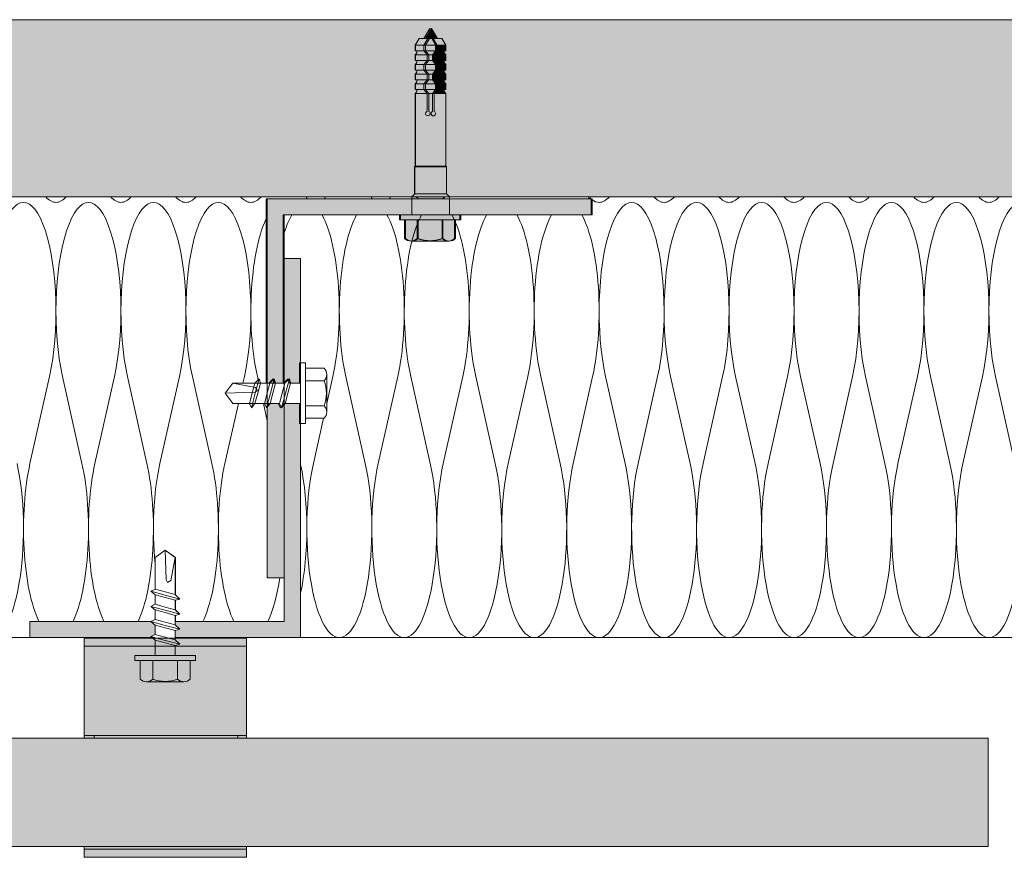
# Model space of a CAD drawing. Extents: x -106507 to -42801, y 48734 to 74234.
# Tile 15 of 69: x -83347 to -81528, y 68486 to 70034. Entities that reach past the tile are written whole.
import ezdxf

# ---------------------------------------------------------------- set-up
doc = ezdxf.new("R2010")
doc.units = 0
doc.header["$MEASUREMENT"] = 0
for name, color, linetype, lineweight, true_color in [('2D - Ogólne_Pen_No__2', 7, 'Continuous', 15, 0x7f7f7f), ('2D Drafting - General_Pen_No__102', 7, 'Continuous', 13, 0xcccccc), ('2D Drafting - General_Pen_No__141', 7, 'Continuous', 0, 0xe8e8e8), ('2D Drafting - General_Pen_No__2', 7, 'Continuous', 15, 0x7f7f7f), ('2D Drafting - General_Pen_No__61', 7, 'Continuous', 20, 0x6a6a6a), ('2D Drafting - General_Pen_No__81', 7, 'Continuous', 20, 0x6a6a6a)]:
    doc.layers.add(name, color=color, linetype=linetype, lineweight=lineweight, true_color=true_color)
doc.layers.add('2D Drafting - General_Pen_No__1', color=7, linetype='Continuous', lineweight=13)
doc.layers.add('2D Drafting - General_Pen_No__121', color=255, linetype='Continuous', lineweight=0)

# ---------------------------------------------------------------- blocks, each defined once
blk = doc.blocks.new('*X30')
at = {"layer": '2D Drafting - General_Pen_No__61', "linetype": 'Continuous'}
for p, q in [((-83291.9, 69374.7), (-83327.9, 69213.9)), ((-83267.9, 69374.7), (-83231.9, 69213.9)), ((-83171.9, 69374.7), (-83207.9, 69213.9)), ((-83147.9, 69374.7), (-83111.9, 69213.9)), ((-83051.9, 69374.7), (-83087.9, 69213.9)), ((-83027.9, 69374.7), (-82991.9, 69213.9)), ((-82931.9, 69374.7), (-82934.7, 69362.3)), ((-82907.9, 69374.7), (-82906.5, 69368.5)), ((-82943, 69325), (-82967.9, 69213.9)), ((-82896.8, 69325), (-82889.6, 69292.9))]:
    blk.add_line(p, q, dxfattribs=at)
for centre, start_param, end_param in [((-83339.9, 69495.3), 0.927295, 5.35589), ((-83279.9, 69897.3), 5.962114, 6.283185), ((-83219.9, 69495.3), 0.927295, 5.35589), ((-83279.9, 69897.3), 0, 0.321072), ((-83159.9, 69897.3), 5.962114, 6.283185), ((-83099.9, 69495.3), 0.927295, 5.35589), ((-83159.9, 69897.3), 0, 0.321072), ((-83039.9, 69897.3), 5.962114, 6.283185), ((-82979.9, 69495.3), 0.927295, 5.35589), ((-83039.9, 69897.3), 0, 0.321072), ((-82919.9, 69897.3), 5.962114, 6.283185), ((-82919.9, 69897.3), 0, 0.321072), ((-82799.9, 69897.3), 5.962114, 6.023139), ((-82799.9, 69897.3), 0.260046, 0.321072), ((-82679.9, 69897.3), 5.962114, 6.023139), ((-82679.9, 69897.3), 0.260046, 0.321072), ((-82859.9, 69495.3), 3.659336, 5.35589), ((-83399.9, 69093.3), 0, 2.214297), ((-83279.9, 69093.3), 4.068888, 5.729792), ((-83279.9, 69093.3), 0.553394, 2.214297), ((-83159.9, 69093.3), 4.068888, 5.729792), ((-83159.9, 69093.3), 0.553394, 2.214297), ((-83039.9, 69093.3), 4.068888, 5.039027), ((-83039.9, 69093.3), 0.553394, 2.214297), ((-82919.9, 69093.3), 4.068888, 5.729792), ((-82919.9, 69093.3), 0.553394, 1.104937)]:
    blk.add_ellipse(centre, major_axis=(0, -201), ratio=0.298507, start_param=start_param, end_param=end_param, dxfattribs=at)
blk = doc.blocks.new('Fill_15')
at = {"layer": '2D Drafting - General_Pen_No__2', "linetype": 'Continuous'}
for p, q in [((-83399.9, 69706.6), (-82614.4, 69706.6)), ((-82610.1, 69703.1), (-82889.6, 69703.1)), ((-82889.6, 69703.1), (-82889.6, 69692.3)), ((-82614.4, 69706.6), (-82610.1, 69703.1)), ((-82889.6, 69692.3), (-82889.6, 69362.3)), ((-82953.4, 69362.3), (-82967.3, 69343.7)), ((-82912.7, 69362.3), (-82953.4, 69362.3)), ((-82904.5, 69370.5), (-82912.7, 69362.3)), ((-82902.3, 69362.3), (-82904.5, 69370.5)), ((-82889.6, 69362.3), (-82902.3, 69362.3)), ((-82967.3, 69343.7), (-82953.4, 69325)), ((-82953.4, 69325), (-82922.7, 69325)), ((-82922.7, 69325), (-82918.9, 69316.8)), ((-82918.9, 69316.8), (-82912.3, 69325)), ((-82912.3, 69325), (-82894.8, 69325)), ((-82894.8, 69325), (-82891, 69316.8)), ((-82891, 69316.8), (-82889.6, 69318.6)), ((-82889.6, 69318.6), (-82889.6, 69003)), ((-83078.1, 69054.1), (-83096.7, 69040.2)), ((-83059.4, 69040.2), (-83078.1, 69054.1)), ((-83096.7, 69040.2), (-83096.7, 68981.6)), ((-83059.4, 68971.6), (-83059.4, 69040.2)), ((-82889.6, 69003), (-82858.1, 69003)), ((-82858.1, 69003), (-82858.1, 68922.3)), ((-83096.7, 68981.6), (-83104.9, 68977.8)), ((-83104.9, 68977.8), (-83096.7, 68971.2)), ((-83096.7, 68971.2), (-83096.7, 68953.8)), ((-83051.2, 68963.4), (-83059.4, 68971.6)), ((-83096.7, 68953.8), (-83104.9, 68950)), ((-83059.4, 68961.2), (-83051.2, 68963.4)), ((-83059.4, 68943.8), (-83059.4, 68961.2)), ((-83104.9, 68950), (-83096.7, 68943.4)), ((-83096.7, 68943.4), (-83096.7, 68926)), ((-83051.2, 68935.6), (-83059.4, 68943.8)), ((-83059.4, 68933.4), (-83051.2, 68935.6)), ((-83104.6, 68922.3), (-83328.1, 68922.3)), ((-83328.1, 68922.3), (-83328.1, 68892.3)), ((-83096.7, 68926), (-83104.6, 68922.3)), ((-83059.4, 68922.3), (-83059.4, 68933.4)), ((-82858.1, 68922.3), (-83059.4, 68922.3)), ((-83328.1, 68892.3), (-83399.9, 68892.3))]:
    blk.add_line(p, q, dxfattribs=at)
at = {"layer": '2D Drafting - General_Pen_No__61', "linetype": 'Continuous'}
blk.add_blockref('*X30', (0, 0), dxfattribs=at)
blk = doc.blocks.new('*X40')
at = {"layer": '2D Drafting - General_Pen_No__61', "linetype": 'Continuous'}
for p, q in [((-82768.5, 69374.7), (-82779.7, 69324.7)), ((-82744.5, 69374.7), (-82708.5, 69213.9)), ((-82648.5, 69374.7), (-82684.5, 69213.9)), ((-82624.5, 69374.7), (-82588.5, 69213.9)), ((-82528.5, 69374.7), (-82564.5, 69213.9)), ((-82504.5, 69374.7), (-82468.5, 69213.9)), ((-82408.5, 69374.7), (-82444.5, 69213.9)), ((-82384.5, 69374.7), (-82348.5, 69213.9)), ((-82288.5, 69374.7), (-82324.5, 69213.9)), ((-82264.5, 69374.7), (-82228.5, 69213.9)), ((-82168.5, 69374.7), (-82204.5, 69213.9)), ((-82144.5, 69374.7), (-82108.5, 69213.9)), ((-82048.5, 69374.7), (-82084.5, 69213.9)), ((-82024.5, 69374.7), (-81988.5, 69213.9)), ((-81928.5, 69374.7), (-81964.5, 69213.9)), ((-81904.5, 69374.7), (-81868.5, 69213.9)), ((-81808.5, 69374.7), (-81844.5, 69213.9)), ((-81784.5, 69374.7), (-81748.5, 69213.9)), ((-81688.5, 69374.7), (-81724.5, 69213.9)), ((-81664.5, 69374.7), (-81628.5, 69213.9)), ((-81568.5, 69374.7), (-81604.5, 69213.9)), ((-81544.5, 69374.7), (-81508.5, 69213.9)), ((-81448.5, 69374.7), (-81484.5, 69213.9)), ((-81424.5, 69374.7), (-81388.5, 69213.9)), ((-81328.5, 69374.7), (-81364.5, 69213.9)), ((-81304.5, 69374.7), (-81268.5, 69213.9)), ((-81208.5, 69374.7), (-81244.5, 69213.9)), ((-81184.5, 69374.7), (-81148.5, 69213.9)), ((-81088.5, 69374.7), (-81124.5, 69213.9)), ((-81064.5, 69374.7), (-81028.5, 69213.9)), ((-80968.5, 69374.7), (-81004.5, 69213.9)), ((-80944.5, 69374.7), (-80908.5, 69213.9)), ((-80848.5, 69374.7), (-80884.5, 69213.9)), ((-80824.5, 69374.7), (-80788.5, 69213.9)), ((-80728.5, 69374.7), (-80764.5, 69213.9)), ((-80704.5, 69374.7), (-80668.5, 69213.9)), ((-80608.5, 69374.7), (-80644.5, 69213.9)), ((-80584.5, 69374.7), (-80548.5, 69213.9)), ((-80488.5, 69374.7), (-80524.5, 69213.9)), ((-80464.5, 69374.7), (-80428.5, 69213.9)), ((-80368.5, 69374.7), (-80404.5, 69213.9)), ((-80344.5, 69374.7), (-80308.5, 69213.9)), ((-82785.8, 69297.4), (-82804.5, 69213.9)), ((-80268, 69287.7), (-80284.5, 69213.9))]:
    blk.add_line(p, q, dxfattribs=at)
for centre, start_param, end_param in [((-82276.5, 69897.3), 2.820522, 2.881546), ((-82276.5, 69897.3), 2.921703, 3.141593), ((-82216.5, 69495.3), 4.068888, 8.497483), ((-82276.5, 69897.3), 3.141593, 3.462663), ((-82156.5, 69897.3), 2.820522, 3.141593), ((-82096.5, 69495.3), 4.068888, 8.497483), ((-82156.5, 69897.3), 3.141593, 3.462663), ((-82036.5, 69897.3), 2.820522, 3.141593), ((-81976.5, 69495.3), 4.068888, 8.497483), ((-82036.5, 69897.3), 3.141593, 3.462663), ((-81916.5, 69897.3), 2.820522, 3.141593), ((-81856.5, 69495.3), 4.068888, 8.497483), ((-81916.5, 69897.3), 3.141593, 3.462663), ((-81796.5, 69897.3), 2.820522, 3.141593), ((-81736.5, 69495.3), 4.068888, 8.497483), ((-81796.5, 69897.3), 3.141593, 3.462663), ((-81676.5, 69897.3), 2.820522, 3.141593), ((-81616.5, 69495.3), 4.068888, 8.497483), ((-81676.5, 69897.3), 3.141593, 3.462663), ((-81556.5, 69897.3), 2.820522, 3.141593), ((-81496.5, 69495.3), 4.068888, 8.497483), ((-81556.5, 69897.3), 3.141593, 3.462663), ((-81436.5, 69897.3), 2.820522, 3.141593), ((-81376.5, 69495.3), 4.068888, 8.497483), ((-81436.5, 69897.3), 3.141593, 3.462663), ((-81316.5, 69897.3), 2.820522, 3.141593), ((-81256.5, 69495.3), 4.068888, 8.497483), ((-81316.5, 69897.3), 3.141593, 3.462663), ((-81196.5, 69897.3), 2.820522, 3.141593), ((-81136.5, 69495.3), 4.068888, 8.497483), ((-81196.5, 69897.3), 3.141593, 3.462663), ((-81076.5, 69897.3), 2.820522, 3.141593), ((-81016.5, 69495.3), 4.068888, 8.497483), ((-81076.5, 69897.3), 3.141593, 3.462663), ((-80956.5, 69897.3), 2.820522, 3.141593), ((-80896.5, 69495.3), 4.068888, 8.497483), ((-80956.5, 69897.3), 3.141593, 3.462663), ((-80836.5, 69897.3), 2.820522, 3.141593), ((-80836.5, 69897.3), 3.141593, 3.462663), ((-82816.5, 69495.3), 0.485657, 0.765644), ((-82816.5, 69495.3), 4.068888, 5.797528), ((-82696.5, 69495.3), 0.485657, 2.214297), ((-82696.5, 69495.3), 4.068888, 5.797528), ((-82576.5, 69495.3), 0.485657, 2.214297), ((-82576.5, 69495.3), 4.068888, 5.797528), ((-82456.5, 69495.3), 0.485657, 2.214297), ((-82456.5, 69495.3), 4.068888, 5.797528), ((-82336.5, 69495.3), 0.485657, 2.214297), ((-82336.5, 69495.3), 4.068888, 5.797528), ((-80776.5, 69495.3), 0.455257, 2.214297), ((-80776.5, 69495.3), 4.068888, 5.797528), ((-80656.5, 69495.3), 0.485657, 2.214297), ((-80656.5, 69495.3), 4.068888, 5.797528), ((-80536.5, 69495.3), 0.485657, 2.214297), ((-80536.5, 69495.3), 4.068888, 5.797528), ((-80416.5, 69495.3), 0.485657, 2.214297), ((-80416.5, 69495.3), 4.068888, 5.797528), ((-80296.5, 69495.3), 0.485657, 2.214297), ((-80296.5, 69495.3), 5.215995, 5.797528), ((-82876.5, 69093.3), 4.080645, 5.344133), ((-82756.5, 69093.3), 0.927295, 3.141593), ((-82756.5, 69093.3), 3.141593, 5.35589), ((-82636.5, 69093.3), 0.927295, 3.141593), ((-82636.5, 69093.3), 3.141593, 5.35589), ((-82516.5, 69093.3), 0.927295, 3.141593), ((-82516.5, 69093.3), 3.141593, 5.35589), ((-82396.5, 69093.3), 0.927295, 3.141593), ((-82396.5, 69093.3), 3.141593, 5.35589), ((-82276.5, 69093.3), 0.927295, 3.141593), ((-82276.5, 69093.3), 3.141593, 5.35589), ((-82156.5, 69093.3), 0.927295, 3.141593), ((-82156.5, 69093.3), 3.141593, 5.35589), ((-82036.5, 69093.3), 0.927295, 3.141593), ((-82036.5, 69093.3), 3.141593, 5.35589), ((-81916.5, 69093.3), 0.927295, 3.141593), ((-81916.5, 69093.3), 3.141593, 5.35589), ((-81796.5, 69093.3), 0.927295, 3.141593), ((-81796.5, 69093.3), 3.141593, 5.35589), ((-81676.5, 69093.3), 0.927295, 3.141593), ((-81676.5, 69093.3), 3.141593, 5.35589), ((-81556.5, 69093.3), 0.927295, 3.141593), ((-81556.5, 69093.3), 3.141593, 5.35589), ((-81436.5, 69093.3), 0.927295, 3.141593), ((-81436.5, 69093.3), 3.141593, 5.35589), ((-81316.5, 69093.3), 0.927295, 3.141593), ((-81316.5, 69093.3), 3.141593, 5.35589), ((-81196.5, 69093.3), 0.927295, 3.141593), ((-81196.5, 69093.3), 3.141593, 5.35589), ((-81076.5, 69093.3), 0.927295, 3.141593), ((-81076.5, 69093.3), 3.141593, 5.35589), ((-80956.5, 69093.3), 0.927295, 3.141593), ((-80956.5, 69093.3), 3.141593, 5.35589), ((-80836.5, 69093.3), 0.927295, 3.141593), ((-80836.5, 69093.3), 3.141593, 5.35589), ((-80716.5, 69093.3), 0.927295, 3.141593), ((-80716.5, 69093.3), 3.141593, 5.35589), ((-80596.5, 69093.3), 0.927295, 3.141593), ((-80596.5, 69093.3), 3.141593, 5.35589), ((-80476.5, 69093.3), 0.927295, 3.141593), ((-80476.5, 69093.3), 3.141593, 5.35589), ((-80356.5, 69093.3), 0.927295, 3.141593), ((-80356.5, 69093.3), 3.141593, 5.35589), ((-80236.5, 69093.3), 0.927295, 2.648145)]:
    blk.add_ellipse(centre, major_axis=(0, 201), ratio=0.298507, start_param=start_param, end_param=end_param, dxfattribs=at)
blk = doc.blocks.new('Fill_20')
at = {"layer": '2D Drafting - General_Pen_No__2', "linetype": 'Continuous'}
for p, q in [((-81565.5, 69706.6), (-82296, 69706.6)), ((-82296, 69706.6), (-82295.3, 69703.1)), ((-82295.3, 69703.1), (-82289.6, 69703.1)), ((-82289.6, 69703.1), (-82289.6, 69673.1)), ((-81546.5, 69706.6), (-81565.5, 69706.6)), ((-80797, 69706.6), (-81546.5, 69706.6)), ((-80803.4, 69673.1), (-80797, 69706.6)), ((-82858.1, 69673.1), (-82858.1, 69592.3)), ((-82726.2, 69673.1), (-82858.1, 69673.1)), ((-82607.2, 69673.1), (-82726.2, 69673.1)), ((-82572, 69673.1), (-82607.2, 69673.1)), ((-82461.7, 69673.1), (-82572, 69673.1)), ((-82289.6, 69673.1), (-82461.7, 69673.1)), ((-80608.7, 69673.1), (-80803.4, 69673.1)), ((-80561.2, 69673.1), (-80608.7, 69673.1)), ((-80449.3, 69673.1), (-80561.2, 69673.1)), ((-80381.5, 69673.1), (-80449.3, 69673.1)), ((-80234.9, 69673.1), (-80381.5, 69673.1)), ((-80234.9, 69592.3), (-80234.9, 69673.1)), ((-82858.1, 69592.3), (-82828.1, 69592.3)), ((-82828.1, 69592.3), (-82828.1, 69399.6)), ((-80264.9, 69399.6), (-80264.9, 69592.3)), ((-80264.9, 69592.3), (-80234.9, 69592.3)), ((-82828.1, 69399.6), (-82818.8, 69399.6)), ((-82818.8, 69399.6), (-82818.8, 69389.9)), ((-82818.8, 69389.9), (-82784.6, 69389.9)), ((-80306.3, 69297.4), (-80306.3, 69389.9)), ((-80306.3, 69389.9), (-80272.1, 69389.9)), ((-80272.1, 69389.9), (-80272.1, 69399.6)), ((-80272.1, 69399.6), (-80264.9, 69399.6)), ((-82779.7, 69378.2), (-82779.7, 69309.1)), ((-82818.8, 69287.7), (-82828.1, 69287.7)), ((-82828.1, 69287.7), (-82828.1, 68892.3)), ((-82784.6, 69297.4), (-82818.8, 69297.4)), ((-82818.8, 69297.4), (-82818.8, 69287.7)), ((-80272.1, 69297.4), (-80306.3, 69297.4)), ((-80272.1, 69287.7), (-80272.1, 69297.4)), ((-80264.9, 69287.7), (-80272.1, 69287.7)), ((-80264.9, 68892.3), (-80264.9, 69287.7)), ((-82828.1, 68892.3), (-81546.5, 68892.3)), ((-81546.5, 68892.3), (-80264.9, 68892.3))]:
    blk.add_line(p, q, dxfattribs=at)
for centre, start, end in [((-82796, 69378.2), 0, 45.522), ((-82796, 69309.1), 314.478, 0)]:
    blk.add_arc(centre, 16.3, start, end, dxfattribs=at)
at = {"layer": '2D Drafting - General_Pen_No__61', "linetype": 'Continuous'}
blk.add_blockref('*X40', (0, 0), dxfattribs=at)
blk = doc.blocks.new('*X44')
at = {"layer": '2D Drafting - General_Pen_No__61', "linetype": 'Continuous'}
for q in [(-83135, 68892.3), (-83130.1, 68891.5)]:
    blk.add_line((-83133.6, 68892), q, dxfattribs=at)
blk = doc.blocks.new('Fill_22')
at = {"layer": '2D Drafting - General_Pen_No__1', "linetype": 'Continuous'}
for p, q in [((-83228.1, 68892.3), (-83228.1, 68891.5)), ((-83102.4, 68892.3), (-83228.1, 68892.3)), ((-83228.1, 68891.5), (-83101.4, 68891.5)), ((-83101.4, 68891.5), (-83102.4, 68892.3))]:
    blk.add_line(p, q, dxfattribs=at)
at = {"layer": '2D Drafting - General_Pen_No__61', "linetype": 'Continuous'}
blk.add_blockref('*X44', (0, 0), dxfattribs=at)

msp = doc.modelspace()

# ---------------------------------------------------------------- hatches: boundary and pattern name
at = {"layer": '2D Drafting - General_Pen_No__102', "linetype": 'Continuous'}
for points in [[(-82928.09, 68876.49), (-83228.09, 68876.49), (-83228.09, 68891.49), (-82928.09, 68891.49)], [(-83228.09, 68711.49), (-83228.09, 68876.49), (-82928.09, 68876.49), (-82928.09, 68711.49)], [(-82928.09, 68711.49), (-82928.09, 68706.58), (-83228.09, 68706.58), (-83228.09, 68711.49)], [(-83228.09, 68501.49), (-83228.09, 68506.58), (-82928.09, 68506.58), (-82928.09, 68501.49)], [(-83228.09, 68486.49), (-83228.09, 68501.49), (-82928.09, 68501.49), (-82928.09, 68486.49)]]:
    msp.add_hatch(color=256, dxfattribs=at).paths.add_polyline_path(points, flags=0)
at = {"layer": '2D Drafting - General_Pen_No__121', "linetype": 'Continuous'}
for points in [[(-82586.2, 70017.66), (-82597.01, 69998.93), (-82575.39, 69998.93)], [(-82608.97, 69998.93), (-82616.12, 69986.55), (-82578.64, 69986.55), (-82585.78, 69998.93)], [(-82585.78, 69998.93), (-82578.64, 69986.55), (-82575.68, 69986.55), (-82582.83, 69998.93)], [(-82582.83, 69998.93), (-82575.68, 69986.55), (-82559.77, 69986.55), (-82566.92, 69998.93)], [(-82616.12, 69976.2), (-82578.64, 69976.2), (-82578.64, 69986.55), (-82616.12, 69986.55)], [(-82613.16, 69976.2), (-82613.16, 69972.5), (-82616.12, 69968.76), (-82584.38, 69968.76), (-82578.64, 69976.2)], [(-82581.42, 69968.76), (-82575.68, 69976.2), (-82578.64, 69976.2), (-82584.38, 69968.76)], [(-82562.73, 69976.2), (-82575.68, 69976.2), (-82581.42, 69968.76), (-82559.77, 69968.76), (-82562.73, 69972.5)], [(-82575.68, 69976.2), (-82575.68, 69986.55), (-82578.64, 69986.55), (-82578.64, 69976.2)], [(-82575.68, 69976.2), (-82559.77, 69976.2), (-82559.77, 69986.55), (-82575.68, 69986.55)], [(-82616.12, 69968.76), (-82616.12, 69958.4), (-82584.38, 69958.4), (-82584.38, 69968.76)], [(-82613.16, 69958.4), (-82613.16, 69954.7), (-82616.12, 69950.96), (-82578.64, 69950.96), (-82584.38, 69958.4)], [(-82581.42, 69958.4), (-82581.42, 69968.76), (-82584.38, 69968.76), (-82584.38, 69958.4)], [(-82584.38, 69958.4), (-82578.64, 69950.96), (-82575.68, 69950.96), (-82581.42, 69958.4)], [(-82559.77, 69968.76), (-82581.42, 69968.76), (-82581.42, 69958.4), (-82559.77, 69958.4)], [(-82562.73, 69958.4), (-82581.42, 69958.4), (-82575.68, 69950.96), (-82559.77, 69950.96), (-82562.73, 69954.7)], [(-82616.12, 69950.96), (-82616.12, 69940.61), (-82578.64, 69940.61), (-82578.64, 69950.96)], [(-82613.16, 69940.61), (-82613.16, 69936.91), (-82616.12, 69933.16), (-82584.38, 69933.16), (-82578.64, 69940.61)], [(-82578.64, 69940.61), (-82584.38, 69933.16), (-82581.42, 69933.16), (-82575.68, 69940.61)], [(-82581.42, 69933.16), (-82559.77, 69933.16), (-82562.73, 69936.91), (-82562.73, 69940.61), (-82575.68, 69940.61)], [(-82578.64, 69950.96), (-82578.64, 69940.61), (-82575.68, 69940.61), (-82575.68, 69950.96)], [(-82559.77, 69950.96), (-82575.68, 69950.96), (-82575.68, 69940.61), (-82559.77, 69940.61)], [(-82616.12, 69922.81), (-82584.38, 69922.81), (-82584.38, 69933.16), (-82616.12, 69933.16)], [(-82613.16, 69922.81), (-82613.16, 69919.11), (-82616.12, 69915.37), (-82578.64, 69915.37), (-82584.38, 69922.81)], [(-82581.42, 69922.81), (-82581.42, 69933.16), (-82584.38, 69933.16), (-82584.38, 69922.81)], [(-82584.38, 69922.81), (-82578.64, 69915.37), (-82575.68, 69915.37), (-82581.42, 69922.81)], [(-82559.77, 69933.16), (-82581.42, 69933.16), (-82581.42, 69922.81), (-82559.77, 69922.81)], [(-82562.73, 69922.81), (-82581.42, 69922.81), (-82575.68, 69915.37), (-82559.77, 69915.37), (-82562.73, 69919.11)], [(-82616.12, 69905.01), (-82578.64, 69905.01), (-82578.64, 69915.37), (-82616.12, 69915.37)], [(-82613.16, 69905.01), (-82613.16, 69901.31), (-82616.12, 69897.57), (-82584.38, 69897.57), (-82578.64, 69905.01)], [(-82581.42, 69897.57), (-82575.68, 69905.01), (-82578.64, 69905.01), (-82584.38, 69897.57)], [(-82562.73, 69905.01), (-82575.68, 69905.01), (-82581.42, 69897.57), (-82559.77, 69897.57), (-82562.73, 69901.31)], [(-82575.68, 69905.01), (-82575.68, 69915.37), (-82578.64, 69915.37), (-82578.64, 69905.01)], [(-82559.77, 69915.37), (-82575.68, 69915.37), (-82575.68, 69905.01), (-82559.77, 69905.01)], [(-82616.12, 69763.15), (-82559.77, 69763.15), (-82559.77, 69897.57), (-82581.42, 69897.57), (-82581.42, 69864.26, -5.4750432), (-82584.38, 69864.26), (-82584.38, 69897.57), (-82616.12, 69897.57)], [(-82584.38, 69897.57), (-82584.38, 69864.26, 5.4750432), (-82581.42, 69864.26), (-82581.42, 69897.57)], [(-82617.37, 69761.91), (-82558.52, 69761.91), (-82559.77, 69763.15), (-82616.12, 69763.15)], [(-82617.37, 69712.16), (-82558.52, 69712.16), (-82558.52, 69761.91), (-82617.37, 69761.91)], [(-82622.68, 69706.58), (-82553.11, 69706.58), (-82553.11, 69706.75), (-82558.52, 69712.16), (-82617.27, 69712.16), (-82622.68, 69706.75)], [(-82622.68, 69703.06), (-82589.98, 69703.06), (-82565.63, 69703.06), (-82561.25, 69706.58), (-82622.68, 69706.58)], [(-82622.68, 69673.06), (-82586.1, 69673.06), (-82553.11, 69673.06), (-82553.11, 69703.06), (-82589.03, 69703.06), (-82622.68, 69703.06)], [(-82622.68, 69703.06), (-82622.68, 69673.06), (-82586.1, 69673.06), (-82553.11, 69673.06), (-82553.11, 69703.06), (-82589.98, 69703.06)], [(-82587.85, 69673.06), (-82643.77, 69673.06), (-82643.77, 69663.74), (-82587.85, 69663.74), (-82531.93, 69663.74), (-82531.93, 69673.06)], [(-82634.16, 69663.74), (-82634.16, 69629.57, 0.4195601), (-82610.86, 69629.57), (-82610.86, 69663.74)], [(-82610.86, 69663.74), (-82610.86, 69629.57, 0.092424), (-82587.95, 69625.3, 0.092424), (-82565.03, 69629.57), (-82565.03, 69663.74), (-82587.95, 69663.74)], [(-82565.03, 69663.74), (-82565.03, 69629.57, 0.4195601), (-82541.73, 69629.57), (-82541.73, 69663.74)], [(-82587.95, 69625.3, -0.092424), (-82610.86, 69629.57, -0.201281), (-82622.51, 69624.68), (-82553.38, 69624.68, -0.201281), (-82565.03, 69629.57, -0.092424)]]:
    msp.add_hatch(color=256, dxfattribs=at).paths.add_polyline_path(points, flags=0)
at = {"layer": '2D Drafting - General_Pen_No__141', "linetype": 'Continuous'}
for points in [[(-82859.93, 69673.06), (-82645.61, 69673.06), (-82622.68, 69673.06), (-82622.68, 69703.06), (-82891.43, 69703.06), (-82891.43, 69692.3), (-82891.43, 69362.29), (-82886.7, 69362.29), (-82878.5, 69370.49), (-82876.3, 69362.29), (-82859.93, 69362.29)], [(-82553.01, 69673.06), (-82291.43, 69673.06), (-82291.43, 69703.06), (-82421.43, 69703.06), (-82553.01, 69703.06)], [(-82828.09, 69592.3), (-82858.09, 69592.3), (-82858.09, 69363.39), (-82850.98, 69370.49), (-82848.78, 69362.29), (-82830.25, 69362.29), (-82830.25, 69399.57), (-82828.09, 69399.57)], [(-82858.09, 68922.3), (-83059.45, 68922.3), (-83059.45, 68915.96), (-83051.25, 68907.76), (-83059.45, 68905.56), (-83059.45, 68892.3), (-82828.09, 68892.3), (-82828.09, 69287.73), (-82830.25, 69287.73), (-82830.25, 69325.01), (-82858.09, 69325.01)], [(-82889.59, 69321.3), (-82889.59, 69003.02), (-82858.09, 69003.02), (-82858.09, 69325.01), (-82858.77, 69325.01), (-82865.36, 69316.81), (-82869.17, 69325.01), (-82886.61, 69325.01)], [(-83104.58, 68922.3), (-83328.09, 68922.3), (-83328.09, 68892.3), (-83102.44, 68892.3), (-83104.92, 68894.3), (-83096.72, 68898.11), (-83096.72, 68915.55), (-83104.92, 68922.15)]]:
    msp.add_hatch(color=256, dxfattribs=at).paths.add_polyline_path(points, flags=0)
at = {"layer": '2D Drafting - General_Pen_No__81', "linetype": 'Continuous'}
h = msp.add_hatch(dxfattribs=at)
h.set_pattern_fill('Solid___Dashed', color=256, style=0, pattern_type=2)
h.set_pattern_definition([(45, (0, 0), (-70.71068, 70.71068), []), (45, (-35.36, 35.36), (-70.71068, 70.71068), [75, -25])])
h.paths.add_polyline_path([(-95413.06, 70033.7), (-95413.06, 69706.58), (-80798.57, 69706.58), (-80743.27, 69706.58), (-80705.99, 69706.58), (-80635.65, 69706.58), (-80523.64, 69706.58), (-80480.82, 69706.58), (-80207.94, 69706.58), (-78373.34, 69706.58), (-78373.34, 70033.7)], flags=0)
h = msp.add_hatch(dxfattribs=at)
h.set_pattern_fill('Beton', color=256, style=0, pattern_type=2)
h.set_pattern_definition([(45, (0, 0), (-70.71068, 70.71068), [75, -25]), (45, (7e-15, 70.71), (-70.71068, 70.71068), [75, -25])])
h.paths.add_polyline_path([(-81558.09, 68506.58), (-81558.09, 68706.58), (-93529.67, 68706.58), (-93529.67, 68506.58)], flags=0)
msp.add_hatch(color=256, dxfattribs=at).paths.add_polyline_path([(-82944.09, 68706.58), (-82944.09, 68711.49), (-83209.32, 68711.49), (-83209.32, 68706.58)], flags=0)
msp.add_hatch(color=256, dxfattribs=at).paths.add_polyline_path([(-82944.09, 68706.58), (-82944.09, 68711.49), (-83209.32, 68711.49), (-83209.32, 68706.58)], flags=0)

# ---------------------------------------------------------------- linework, layer by layer
at = {"layer": '2D - Ogólne_Pen_No__2', "linetype": 'Continuous'}
for p, q in [((-82600.41, 69998.93), (-82589.59, 70017.66)), ((-82578.78, 69998.93), (-82589.59, 70017.66)), ((-82608.88, 69998.93), (-82616.03, 69986.55)), ((-82608.88, 69998.93), (-82566.82, 69998.93)), ((-82592.97, 69998.93), (-82600.12, 69986.55)), ((-82590.01, 69998.93), (-82597.16, 69986.55)), ((-82566.82, 69998.93), (-82559.67, 69986.55)), ((-82616.03, 69986.55), (-82616.03, 69976.2)), ((-82616.03, 69986.55), (-82559.67, 69986.55)), ((-82616.03, 69976.2), (-82559.67, 69976.2)), ((-82613.07, 69972.5), (-82616.03, 69968.76)), ((-82613.07, 69976.2), (-82613.07, 69972.5)), ((-82600.12, 69986.55), (-82600.12, 69976.2)), ((-82600.12, 69976.2), (-82594.37, 69968.76)), ((-82597.16, 69986.55), (-82597.16, 69976.2)), ((-82597.16, 69976.2), (-82591.41, 69968.76)), ((-82562.63, 69976.2), (-82562.63, 69972.5)), ((-82562.63, 69972.5), (-82559.67, 69968.76)), ((-82559.67, 69986.55), (-82559.67, 69976.2)), ((-82616.03, 69968.76), (-82616.03, 69958.4)), ((-82616.03, 69968.76), (-82559.67, 69968.76)), ((-82616.03, 69958.4), (-82613.07, 69958.4)), ((-82616.03, 69958.4), (-82559.67, 69958.4)), ((-82613.07, 69954.7), (-82616.03, 69950.96)), ((-82613.07, 69958.4), (-82613.07, 69954.7)), ((-82594.37, 69958.4), (-82600.12, 69950.96)), ((-82591.41, 69958.4), (-82597.16, 69950.96)), ((-82594.37, 69968.76), (-82594.37, 69958.4)), ((-82591.41, 69968.76), (-82591.41, 69958.4)), ((-82562.63, 69958.4), (-82562.63, 69954.7)), ((-82559.67, 69958.4), (-82562.63, 69958.4)), ((-82562.63, 69954.7), (-82559.67, 69950.96)), ((-82559.67, 69968.76), (-82559.67, 69958.4)), ((-82616.03, 69950.96), (-82616.03, 69940.61)), ((-82616.03, 69950.96), (-82559.67, 69950.96)), ((-82616.03, 69940.61), (-82613.07, 69940.61)), ((-82616.03, 69940.61), (-82559.67, 69940.61)), ((-82613.07, 69936.91), (-82616.03, 69933.16)), ((-82613.07, 69940.61), (-82613.07, 69936.91)), ((-82600.12, 69950.96), (-82600.12, 69940.61)), ((-82600.12, 69940.61), (-82594.37, 69933.16)), ((-82597.16, 69950.96), (-82597.16, 69940.61)), ((-82597.16, 69940.61), (-82591.41, 69933.16)), ((-82562.63, 69940.61), (-82562.63, 69936.91)), ((-82559.67, 69940.61), (-82562.63, 69940.61)), ((-82562.63, 69936.91), (-82559.67, 69933.16)), ((-82559.67, 69950.96), (-82559.67, 69940.61)), ((-82616.03, 69933.16), (-82616.03, 69922.81)), ((-82616.03, 69933.16), (-82559.67, 69933.16)), ((-82616.03, 69922.81), (-82613.07, 69922.81)), ((-82616.03, 69922.81), (-82559.67, 69922.81)), ((-82613.07, 69919.11), (-82616.03, 69915.37)), ((-82613.07, 69922.81), (-82613.07, 69919.11)), ((-82594.37, 69922.81), (-82600.12, 69915.37)), ((-82591.41, 69922.81), (-82597.16, 69915.37)), ((-82594.37, 69933.16), (-82594.37, 69922.81)), ((-82591.41, 69933.16), (-82591.41, 69922.81)), ((-82562.63, 69922.81), (-82562.63, 69919.11)), ((-82559.67, 69922.81), (-82562.63, 69922.81)), ((-82562.63, 69919.11), (-82559.67, 69915.37)), ((-82559.67, 69933.16), (-82559.67, 69922.81)), ((-82616.03, 69915.37), (-82616.03, 69905.01)), ((-82616.03, 69915.37), (-82559.67, 69915.37)), ((-82616.03, 69905.01), (-82613.07, 69905.01)), ((-82616.03, 69905.01), (-82559.67, 69905.01)), ((-82613.07, 69901.31), (-82616.03, 69897.57)), ((-82613.07, 69905.01), (-82613.07, 69901.31)), ((-82600.12, 69915.37), (-82600.12, 69905.01)), ((-82600.12, 69905.01), (-82594.37, 69897.57)), ((-82597.16, 69915.37), (-82597.16, 69905.01)), ((-82597.16, 69905.01), (-82591.41, 69897.57)), ((-82562.63, 69905.01), (-82562.63, 69901.31)), ((-82559.67, 69905.01), (-82562.63, 69905.01)), ((-82562.63, 69901.31), (-82559.67, 69897.57)), ((-82559.67, 69915.37), (-82559.67, 69905.01)), ((-82616.03, 69897.57), (-82616.03, 69763.15)), ((-82616.03, 69897.57), (-82559.67, 69897.57)), ((-82594.37, 69897.57), (-82594.37, 69864.26)), ((-82591.41, 69897.57), (-82591.41, 69864.26)), ((-82559.67, 69897.57), (-82559.67, 69763.15)), ((-82616.03, 69763.15), (-82617.27, 69761.91)), ((-82617.27, 69761.91), (-82617.27, 69712.16)), ((-82617.27, 69761.91), (-82558.43, 69761.91)), ((-82559.67, 69763.15), (-82616.03, 69763.15)), ((-82559.67, 69763.15), (-82558.43, 69761.91)), ((-82558.43, 69761.91), (-82558.43, 69712.16)), ((-82617.27, 69712.16), (-82622.68, 69706.75)), ((-82622.68, 69706.75), (-82622.68, 69703.06)), ((-82622.68, 69703.06), (-82585.81, 69703.06)), ((-82617.27, 69712.16), (-82558.43, 69712.16)), ((-82553.01, 69703.06), (-82586.76, 69703.06)), ((-82558.43, 69712.16), (-82553.01, 69706.75)), ((-82553.01, 69706.75), (-82553.01, 69703.06))]:
    msp.add_line(p, q, dxfattribs=at)
msp.add_arc((-82592.89, 69860.35), 4.18, 110.70161, 69.29839, dxfattribs=at)
at = {"layer": '2D Drafting - General_Pen_No__2', "linetype": 'Continuous'}
for p, q in [((-81528.09, 70033.7), (-95413.06, 70033.7)), ((-81528.09, 70033.7), (-93529.67, 70033.7)), ((-81528.09, 70033.7), (-78373.34, 70033.7)), ((-95413.06, 69706.58), (-78373.34, 69706.58)), ((-82419.59, 69703.06), (-82889.59, 69703.06)), ((-82889.59, 69703.06), (-82889.59, 69692.3)), ((-82889.59, 69703.06), (-82289.59, 69703.06)), ((-82622.68, 69673.06), (-82622.68, 69703.06)), ((-82553.01, 69673.06), (-82553.01, 69703.06)), ((-82289.59, 69673.06), (-82289.59, 69703.06)), ((-82889.59, 69003.02), (-82889.59, 69692.3)), ((-82289.59, 69673.06), (-82858.09, 69673.06)), ((-82858.09, 69003.02), (-82858.09, 69673.06)), ((-82645.61, 69663.74), (-82645.61, 69673.06)), ((-82645.61, 69673.06), (-82589.69, 69673.06)), ((-82589.69, 69663.74), (-82645.61, 69663.74)), ((-82635.9, 69629.57), (-82635.9, 69663.74)), ((-82612.6, 69629.57), (-82612.6, 69663.74)), ((-82533.77, 69673.06), (-82589.69, 69673.06)), ((-82589.69, 69663.74), (-82533.77, 69663.74)), ((-82566.78, 69629.57), (-82566.78, 69663.74)), ((-82543.48, 69629.57), (-82543.48, 69663.74)), ((-82533.77, 69663.74), (-82533.77, 69673.06)), ((-82624.25, 69624.68), (-82555.13, 69624.68)), ((-82828.09, 69592.3), (-82858.09, 69592.3)), ((-82858.09, 68922.3), (-82858.09, 69592.3)), ((-82828.09, 68892.3), (-82828.09, 69592.3)), ((-82818.77, 69399.57), (-82828.09, 69399.57)), ((-82828.09, 69399.57), (-82828.09, 69343.65)), ((-82818.77, 69343.65), (-82818.77, 69399.57)), ((-82784.59, 69389.86), (-82818.77, 69389.86)), ((-82779.7, 69378.21), (-82779.7, 69309.09)), ((-82953.36, 69362.29), (-82967.34, 69343.65)), ((-82953.36, 69362.29), (-82911.31, 69354.29)), ((-82884.86, 69362.29), (-82953.36, 69362.29)), ((-82912.7, 69362.29), (-82917.69, 69343.65)), ((-82904.5, 69370.49), (-82912.7, 69362.29)), ((-82912.7, 69362.29), (-82874.46, 69362.29)), ((-82904.5, 69370.49), (-82911.69, 69343.65)), ((-82911.31, 69354.29), (-82907.54, 69348.08)), ((-82902.3, 69362.29), (-82907.3, 69343.65)), ((-82902.3, 69362.29), (-82904.5, 69370.49)), ((-82884.86, 69362.29), (-82902.3, 69362.29)), ((-82884.86, 69362.29), (-82889.85, 69343.65)), ((-82884.86, 69362.29), (-82889.85, 69343.65)), ((-82876.66, 69370.49), (-82884.86, 69362.29)), ((-82876.66, 69370.49), (-82884.86, 69362.29)), ((-82876.66, 69370.49), (-82883.85, 69343.65)), ((-82876.66, 69370.49), (-82883.85, 69343.65)), ((-82874.46, 69362.29), (-82879.45, 69343.65)), ((-82874.46, 69362.29), (-82879.45, 69343.65)), ((-82874.46, 69362.29), (-82876.66, 69370.49)), ((-82874.46, 69362.29), (-82876.66, 69370.49)), ((-82857.02, 69362.29), (-82874.46, 69362.29)), ((-82857.02, 69362.29), (-82862.01, 69343.65)), ((-82848.82, 69370.49), (-82857.02, 69362.29)), ((-82848.82, 69370.49), (-82856.01, 69343.65)), ((-82846.62, 69362.29), (-82851.61, 69343.65)), ((-82846.62, 69362.29), (-82848.82, 69370.49)), ((-82828.09, 69362.29), (-82846.62, 69362.29)), ((-82784.59, 69366.56), (-82818.77, 69366.56)), ((-82912.39, 69345.39), (-82967.34, 69343.65)), ((-82953.36, 69325.01), (-82967.34, 69343.65)), ((-82922.69, 69325.01), (-82917.69, 69343.65)), ((-82918.88, 69316.81), (-82911.69, 69343.65)), ((-82907.54, 69348.08), (-82912.39, 69345.39)), ((-82912.29, 69325.01), (-82907.3, 69343.65)), ((-82894.85, 69325.01), (-82889.85, 69343.65)), ((-82894.85, 69325.01), (-82889.85, 69343.65)), ((-82891.04, 69316.81), (-82883.85, 69343.65)), ((-82891.04, 69316.81), (-82883.85, 69343.65)), ((-82884.45, 69325.01), (-82879.45, 69343.65)), ((-82884.45, 69325.01), (-82879.45, 69343.65)), ((-82867, 69325.01), (-82862.01, 69343.65)), ((-82863.2, 69316.81), (-82856.01, 69343.65)), ((-82856.61, 69325.01), (-82851.61, 69343.65)), ((-82828.09, 69287.73), (-82828.09, 69343.65)), ((-82818.77, 69343.65), (-82818.77, 69287.73)), ((-82894.85, 69325.01), (-82953.36, 69325.01)), ((-82922.69, 69325.01), (-82884.45, 69325.01)), ((-82922.69, 69325.01), (-82918.88, 69316.81)), ((-82918.88, 69316.81), (-82912.29, 69325.01)), ((-82894.85, 69325.01), (-82912.29, 69325.01)), ((-82894.85, 69325.01), (-82891.04, 69316.81)), ((-82894.85, 69325.01), (-82891.04, 69316.81)), ((-82891.04, 69316.81), (-82884.45, 69325.01)), ((-82891.04, 69316.81), (-82884.45, 69325.01)), ((-82867, 69325.01), (-82884.45, 69325.01)), ((-82867, 69325.01), (-82863.2, 69316.81)), ((-82863.2, 69316.81), (-82856.61, 69325.01)), ((-82828.09, 69325.01), (-82856.61, 69325.01)), ((-82784.59, 69320.74), (-82818.77, 69320.74)), ((-82818.77, 69287.73), (-82828.09, 69287.73)), ((-82784.59, 69297.44), (-82818.77, 69297.44)), ((-83096.72, 69040.15), (-83078.09, 69054.13)), ((-83059.45, 69040.15), (-83078.09, 69054.13)), ((-83076.35, 68999.18), (-83078.09, 69054.13)), ((-83096.72, 68981.63), (-83096.72, 69040.15)), ((-83059.45, 69040.15), (-83067.45, 68998.1)), ((-83059.45, 68971.64), (-83059.45, 69040.15)), ((-83073.66, 68994.33), (-83076.35, 68999.18)), ((-83067.45, 68998.1), (-83073.66, 68994.33)), ((-82858.09, 69003.02), (-82889.59, 69003.02)), ((-82889.59, 69003.02), (-82859.59, 69003.02)), ((-83096.72, 68981.63), (-83104.93, 68977.83)), ((-83104.93, 68977.83), (-83096.72, 68971.24)), ((-83104.93, 68977.83), (-83078.09, 68970.64)), ((-83096.72, 68981.63), (-83078.09, 68976.64)), ((-83096.72, 68971.24), (-83078.09, 68966.24)), ((-83096.72, 68953.79), (-83096.72, 68971.24)), ((-83059.45, 68971.64), (-83078.09, 68976.64)), ((-83051.25, 68963.44), (-83059.45, 68971.64)), ((-83096.72, 68953.79), (-83104.93, 68949.99)), ((-83096.72, 68953.79), (-83078.09, 68948.8)), ((-83051.25, 68963.44), (-83078.09, 68970.64)), ((-83059.45, 68961.25), (-83078.09, 68966.24)), ((-83059.45, 68961.25), (-83051.25, 68963.44)), ((-83059.45, 68943.8), (-83059.45, 68961.25)), ((-83104.93, 68949.99), (-83096.72, 68943.39)), ((-83104.93, 68949.99), (-83078.09, 68942.79)), ((-83096.72, 68943.39), (-83078.09, 68938.4)), ((-83096.72, 68925.95), (-83096.72, 68943.39)), ((-83059.45, 68943.8), (-83078.09, 68948.8)), ((-83051.25, 68935.6), (-83078.09, 68942.79)), ((-83059.45, 68933.41), (-83078.09, 68938.4)), ((-83051.25, 68935.6), (-83059.45, 68943.8)), ((-83059.45, 68933.41), (-83051.25, 68935.6)), ((-83096.72, 68925.95), (-83104.93, 68922.15)), ((-83104.93, 68922.15), (-83096.72, 68915.55)), ((-83104.93, 68922.15), (-83078.09, 68914.95)), ((-83096.72, 68925.95), (-83078.09, 68920.96)), ((-83059.45, 68915.96), (-83078.09, 68920.96)), ((-83059.45, 68915.96), (-83059.45, 68933.41)), ((-83096.72, 68915.55), (-83078.09, 68910.56)), ((-83096.72, 68898.11), (-83096.72, 68915.55)), ((-83051.25, 68907.76), (-83078.09, 68914.95)), ((-83059.45, 68905.56), (-83078.09, 68910.56)), ((-83051.25, 68907.76), (-83059.45, 68915.96)), ((-83059.45, 68905.56), (-83051.25, 68907.76)), ((-83059.45, 68888.12), (-83059.45, 68905.56)), ((-83228.09, 68891.49), (-82928.09, 68891.49)), ((-83228.09, 68876.49), (-83228.09, 68891.49)), ((-83228.09, 68891.49), (-83228.09, 68711.49)), ((-83096.72, 68898.11), (-83104.93, 68894.3)), ((-83104.93, 68894.3), (-83096.72, 68887.71)), ((-83104.93, 68894.3), (-83078.09, 68887.11)), ((-83096.72, 68898.11), (-83078.09, 68893.12)), ((-83096.72, 68859.19), (-83096.72, 68887.71)), ((-83096.72, 68887.71), (-83078.09, 68882.72)), ((-83059.45, 68888.12), (-83078.09, 68893.12)), ((-83051.25, 68879.92), (-83078.09, 68887.11)), ((-83059.45, 68877.72), (-83078.09, 68882.72)), ((-83051.25, 68879.92), (-83059.45, 68888.12)), ((-82928.09, 68891.49), (-82928.09, 68876.49)), ((-82928.09, 68891.49), (-82928.09, 68711.49)), ((-83228.09, 68876.49), (-82928.09, 68876.49)), ((-83059.45, 68877.72), (-83051.25, 68879.92)), ((-83059.45, 68859.19), (-83059.45, 68877.72)), ((-83134, 68849.87), (-83134, 68859.19)), ((-83134, 68859.19), (-83078.09, 68859.19)), ((-83078.09, 68849.87), (-83134, 68849.87)), ((-83124.3, 68815.7), (-83124.3, 68849.87)), ((-83101, 68815.7), (-83101, 68849.87)), ((-83022.17, 68859.19), (-83078.09, 68859.19)), ((-83078.09, 68849.87), (-83022.17, 68849.87)), ((-83055.17, 68815.7), (-83055.17, 68849.87)), ((-83031.87, 68815.7), (-83031.87, 68849.87)), ((-83022.17, 68849.87), (-83022.17, 68859.19)), ((-83043.52, 68810.81), (-83112.65, 68810.81)), ((-81558.09, 68706.66), (-93529.67, 68706.66)), ((-82928.09, 68711.49), (-83228.09, 68711.49)), ((-83228.09, 68706.58), (-83228.09, 68711.49)), ((-82928.09, 68706.58), (-82928.09, 68711.49)), ((-81558.09, 68506.66), (-93529.67, 68506.66)), ((-83228.09, 68486.49), (-83228.09, 68506.58)), ((-82928.09, 68501.49), (-83228.09, 68501.49)), ((-82928.09, 68486.49), (-82928.09, 68506.58)), ((-82928.09, 68486.49), (-83228.09, 68486.49))]:
    msp.add_line(p, q, dxfattribs=at)
at = {"layer": '2D Drafting - General_Pen_No__2', "linetype": 'Continuous', "flags": 128}
for points in [[(-95413.06, 70033.7), (-95413.06, 69706.58), (-80798.57, 69706.58), (-80743.27, 69706.58), (-80705.99, 69706.58), (-80635.65, 69706.58), (-80523.64, 69706.58), (-80480.82, 69706.58), (-80207.94, 69706.58), (-78373.34, 69706.58), (-78373.34, 70033.7)], [(-82586.2, 70017.66), (-82597.01, 69998.93), (-82575.39, 69998.93)], [(-82608.97, 69998.93), (-82616.12, 69986.55), (-82578.64, 69986.55), (-82585.78, 69998.93)], [(-82585.78, 69998.93), (-82578.64, 69986.55), (-82575.68, 69986.55), (-82582.83, 69998.93)], [(-82582.83, 69998.93), (-82575.68, 69986.55), (-82559.77, 69986.55), (-82566.92, 69998.93)], [(-82616.12, 69976.2), (-82578.64, 69976.2), (-82578.64, 69986.55), (-82616.12, 69986.55)], [(-82613.16, 69976.2), (-82613.16, 69972.5), (-82616.12, 69968.76), (-82584.38, 69968.76), (-82578.64, 69976.2)], [(-82581.42, 69968.76), (-82575.68, 69976.2), (-82578.64, 69976.2), (-82584.38, 69968.76)], [(-82562.73, 69976.2), (-82575.68, 69976.2), (-82581.42, 69968.76), (-82559.77, 69968.76), (-82562.73, 69972.5)], [(-82575.68, 69976.2), (-82575.68, 69986.55), (-82578.64, 69986.55), (-82578.64, 69976.2)], [(-82575.68, 69976.2), (-82559.77, 69976.2), (-82559.77, 69986.55), (-82575.68, 69986.55)], [(-82616.12, 69968.76), (-82616.12, 69958.4), (-82584.38, 69958.4), (-82584.38, 69968.76)], [(-82613.16, 69958.4), (-82613.16, 69954.7), (-82616.12, 69950.96), (-82578.64, 69950.96), (-82584.38, 69958.4)], [(-82581.42, 69958.4), (-82581.42, 69968.76), (-82584.38, 69968.76), (-82584.38, 69958.4)], [(-82584.38, 69958.4), (-82578.64, 69950.96), (-82575.68, 69950.96), (-82581.42, 69958.4)], [(-82559.77, 69968.76), (-82581.42, 69968.76), (-82581.42, 69958.4), (-82559.77, 69958.4)], [(-82562.73, 69958.4), (-82581.42, 69958.4), (-82575.68, 69950.96), (-82559.77, 69950.96), (-82562.73, 69954.7)], [(-82616.12, 69950.96), (-82616.12, 69940.61), (-82578.64, 69940.61), (-82578.64, 69950.96)], [(-82613.16, 69940.61), (-82613.16, 69936.91), (-82616.12, 69933.16), (-82584.38, 69933.16), (-82578.64, 69940.61)], [(-82578.64, 69940.61), (-82584.38, 69933.16), (-82581.42, 69933.16), (-82575.68, 69940.61)], [(-82581.42, 69933.16), (-82559.77, 69933.16), (-82562.73, 69936.91), (-82562.73, 69940.61), (-82575.68, 69940.61)], [(-82578.64, 69950.96), (-82578.64, 69940.61), (-82575.68, 69940.61), (-82575.68, 69950.96)], [(-82559.77, 69950.96), (-82575.68, 69950.96), (-82575.68, 69940.61), (-82559.77, 69940.61)], [(-82616.12, 69922.81), (-82584.38, 69922.81), (-82584.38, 69933.16), (-82616.12, 69933.16)], [(-82613.16, 69922.81), (-82613.16, 69919.11), (-82616.12, 69915.37), (-82578.64, 69915.37), (-82584.38, 69922.81)], [(-82581.42, 69922.81), (-82581.42, 69933.16), (-82584.38, 69933.16), (-82584.38, 69922.81)], [(-82584.38, 69922.81), (-82578.64, 69915.37), (-82575.68, 69915.37), (-82581.42, 69922.81)], [(-82559.77, 69933.16), (-82581.42, 69933.16), (-82581.42, 69922.81), (-82559.77, 69922.81)], [(-82562.73, 69922.81), (-82581.42, 69922.81), (-82575.68, 69915.37), (-82559.77, 69915.37), (-82562.73, 69919.11)], [(-82616.12, 69905.01), (-82578.64, 69905.01), (-82578.64, 69915.37), (-82616.12, 69915.37)], [(-82613.16, 69905.01), (-82613.16, 69901.31), (-82616.12, 69897.57), (-82584.38, 69897.57), (-82578.64, 69905.01)], [(-82581.42, 69897.57), (-82575.68, 69905.01), (-82578.64, 69905.01), (-82584.38, 69897.57)], [(-82562.73, 69905.01), (-82575.68, 69905.01), (-82581.42, 69897.57), (-82559.77, 69897.57), (-82562.73, 69901.31)], [(-82575.68, 69905.01), (-82575.68, 69915.37), (-82578.64, 69915.37), (-82578.64, 69905.01)], [(-82559.77, 69915.37), (-82575.68, 69915.37), (-82575.68, 69905.01), (-82559.77, 69905.01)], [(-82617.37, 69761.91), (-82558.52, 69761.91), (-82559.77, 69763.15), (-82616.12, 69763.15)], [(-82617.37, 69712.16), (-82558.52, 69712.16), (-82558.52, 69761.91), (-82617.37, 69761.91)], [(-82859.93, 69673.06), (-82645.61, 69673.06), (-82622.68, 69673.06), (-82622.68, 69703.06), (-82891.43, 69703.06), (-82891.43, 69692.3), (-82891.43, 69362.29), (-82886.7, 69362.29), (-82878.5, 69370.49), (-82876.3, 69362.29), (-82859.93, 69362.29)], [(-82622.68, 69706.58), (-82553.11, 69706.58), (-82553.11, 69706.75), (-82558.52, 69712.16), (-82617.27, 69712.16), (-82622.68, 69706.75)], [(-82622.68, 69703.06), (-82589.98, 69703.06), (-82565.63, 69703.06), (-82561.25, 69706.58), (-82622.68, 69706.58)], [(-82622.68, 69673.06), (-82586.1, 69673.06), (-82553.11, 69673.06), (-82553.11, 69703.06), (-82589.03, 69703.06), (-82622.68, 69703.06)], [(-82622.68, 69703.06), (-82622.68, 69673.06), (-82586.1, 69673.06), (-82553.11, 69673.06), (-82553.11, 69703.06), (-82589.98, 69703.06)], [(-82553.01, 69673.06), (-82291.43, 69673.06), (-82291.43, 69703.06), (-82421.43, 69703.06), (-82553.01, 69703.06)], [(-82587.85, 69673.06), (-82643.77, 69673.06), (-82643.77, 69663.74), (-82587.85, 69663.74), (-82531.93, 69663.74), (-82531.93, 69673.06)], [(-82828.09, 69592.3), (-82858.09, 69592.3), (-82858.09, 69363.39), (-82850.98, 69370.49), (-82848.78, 69362.29), (-82830.25, 69362.29), (-82830.25, 69399.57), (-82828.09, 69399.57)], [(-82858.09, 68922.3), (-83059.45, 68922.3), (-83059.45, 68915.96), (-83051.25, 68907.76), (-83059.45, 68905.56), (-83059.45, 68892.3), (-82828.09, 68892.3), (-82828.09, 69287.73), (-82830.25, 69287.73), (-82830.25, 69325.01), (-82858.09, 69325.01)], [(-82889.59, 69321.3), (-82889.59, 69003.02), (-82858.09, 69003.02), (-82858.09, 69325.01), (-82858.77, 69325.01), (-82865.36, 69316.81), (-82869.17, 69325.01), (-82886.61, 69325.01)], [(-83104.58, 68922.3), (-83328.09, 68922.3), (-83328.09, 68892.3), (-83102.44, 68892.3), (-83104.92, 68894.3), (-83096.72, 68898.11), (-83096.72, 68915.55), (-83104.92, 68922.15)], [(-82928.09, 68876.49), (-83228.09, 68876.49), (-83228.09, 68891.49), (-82928.09, 68891.49)], [(-83228.09, 68711.49), (-83228.09, 68876.49), (-82928.09, 68876.49), (-82928.09, 68711.49)], [(-81558.09, 68506.58), (-81558.09, 68706.58), (-93529.67, 68706.58), (-93529.67, 68506.58)], [(-82928.09, 68711.49), (-82928.09, 68706.58), (-83228.09, 68706.58), (-83228.09, 68711.49)], [(-82944.09, 68706.58), (-82944.09, 68711.49), (-83209.32, 68711.49), (-83209.32, 68706.58)], [(-82944.09, 68706.58), (-82944.09, 68711.49), (-83209.32, 68711.49), (-83209.32, 68706.58)], [(-83228.09, 68501.49), (-83228.09, 68506.58), (-82928.09, 68506.58), (-82928.09, 68501.49)], [(-83228.09, 68486.49), (-83228.09, 68501.49), (-82928.09, 68501.49), (-82928.09, 68486.49)]]:
    msp.add_lwpolyline(points, close=True, dxfattribs=at)
for points in [[(-82616.12, 69763.15), (-82559.77, 69763.15), (-82559.77, 69897.57), (-82581.42, 69897.57), (-82581.42, 69864.26, -5.4750432), (-82584.38, 69864.26), (-82584.38, 69897.57), (-82616.12, 69897.57)], [(-82584.38, 69897.57), (-82584.38, 69864.26, 5.4750432), (-82581.42, 69864.26), (-82581.42, 69897.57)], [(-82634.16, 69663.74), (-82634.16, 69629.57, 0.4195601), (-82610.86, 69629.57), (-82610.86, 69663.74)], [(-82610.86, 69663.74), (-82610.86, 69629.57, 0.092424), (-82587.95, 69625.3, 0.092424), (-82565.03, 69629.57), (-82565.03, 69663.74), (-82587.95, 69663.74)], [(-82565.03, 69663.74), (-82565.03, 69629.57, 0.4195601), (-82541.73, 69629.57), (-82541.73, 69663.74)], [(-82587.95, 69625.3, -0.092424), (-82610.86, 69629.57, -0.201281), (-82622.51, 69624.68), (-82553.38, 69624.68, -0.201281), (-82565.03, 69629.57, -0.092424)]]:
    msp.add_lwpolyline(points, format="xyb", close=True, dxfattribs=at)
at = {"layer": '2D Drafting - General_Pen_No__2', "linetype": 'Continuous'}
for centre, radius, start, end in [((-82624.25, 69641.01), 16.33, 224.47805, 315.52195), ((-82589.69, 69688.88), 63.58, 248.87798, 270), ((-82589.69, 69688.88), 63.58, 270, 291.12202), ((-82555.13, 69641.01), 16.33, 224.47805, 315.52195), ((-82796.03, 69378.21), 16.33, 314.47805, 45.52195), ((-82843.9, 69343.65), 63.58, 0, 21.12202), ((-82843.9, 69343.65), 63.58, 338.87798, 0), ((-82796.03, 69309.09), 16.33, 314.47805, 45.52195), ((-83112.65, 68827.14), 16.33, 224.47805, 315.52195), ((-83078.09, 68875.01), 63.58, 248.87798, 270), ((-83078.09, 68875.01), 63.58, 270, 291.12202), ((-83043.52, 68827.14), 16.33, 224.47805, 315.52195)]:
    msp.add_arc(centre, radius, start, end, dxfattribs=at)

# ---------------------------------------------------------------- block references
at = {"layer": '2D Drafting - General_Pen_No__61', "linetype": 'Continuous'}
for name in ['Fill_15', 'Fill_20', 'Fill_22']:
    msp.add_blockref(name, (0, 0), dxfattribs=at)

doc.saveas('drawing.dxf')
